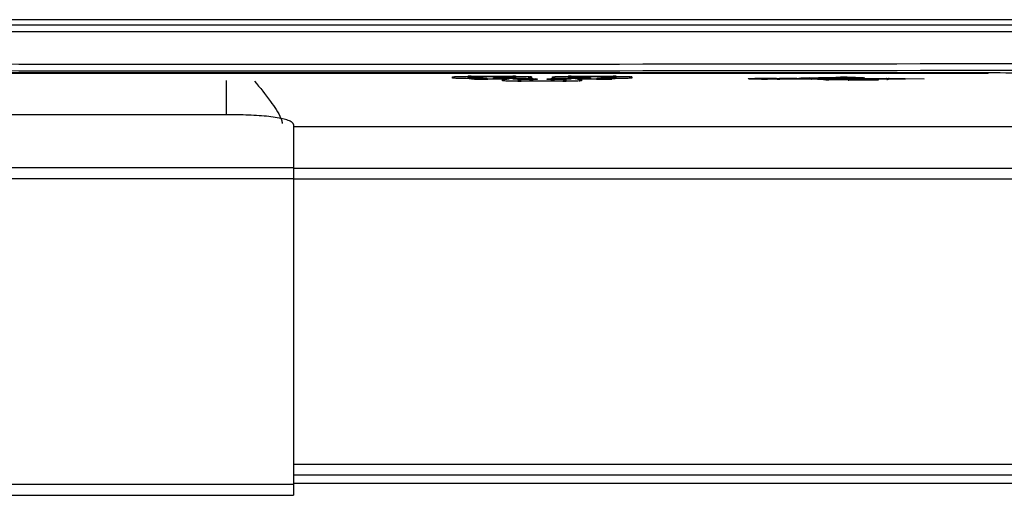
# Model space of a CAD drawing. Header units: millimetres. Extents: x 0 to 1200, y 0 to 1150.
# Tile 33 of 80: x 436 to 480, y 594 to 616. Entities that reach past the tile are written whole.
import ezdxf

# ---------------------------------------------------------------- set-up
doc = ezdxf.new("R2010")
doc.units = ezdxf.units.MM
doc.header["$LTSCALE"] = 74.962963
doc.layers.get('0').update_dxf_attribs({"linetype": 'CONTINUOUS'})
doc.layers.add('00_COMPONENTS', color=7, linetype='CONTINUOUS')

msp = doc.modelspace()

# ---------------------------------------------------------------- linework, layer by layer
at = {"color": 7, "linetype": 'CONTINUOUS'}
msp.add_line((447.994, 594.802), (508.702, 594.802), dxfattribs=at)
at = {"layer": '00_COMPONENTS', "color": 7, "linetype": 'CONTINUOUS'}
for p, q in [((482.244, 615.63), (416.044, 615.63)), ((482.343, 615.38), (415.944, 615.38)), ((479.194, 613.237), (419.094, 613.237)), ((419.144, 613.23), (479.144, 613.23)), ((455.161, 613.064), (455.185, 613.067)), ((455.185, 613.067), (455.192, 613.067)), ((455.192, 613.067), (455.2, 613.068)), ((455.2, 613.068), (455.209, 613.069)), ((455.209, 613.069), (455.218, 613.069)), ((455.218, 613.069), (455.229, 613.07)), ((455.229, 613.07), (455.252, 613.071)), ((455.252, 613.071), (455.278, 613.073)), ((455.278, 613.073), (455.308, 613.074)), ((455.308, 613.074), (455.341, 613.075)), ((455.341, 613.075), (455.376, 613.077)), ((455.376, 613.077), (455.436, 613.079)), ((455.436, 613.079), (455.502, 613.08)), ((455.502, 613.08), (455.574, 613.082)), ((455.574, 613.082), (455.652, 613.083)), ((455.652, 613.083), (455.735, 613.084)), ((455.735, 613.084), (455.831, 613.085)), ((455.79, 613.084), (455.797, 613.074)), ((455.797, 613.074), (455.802, 613.067)), ((455.802, 613.067), (455.808, 613.06)), ((455.808, 613.06), (455.814, 613.054)), ((455.814, 613.054), (455.82, 613.048)), ((455.82, 613.048), (455.827, 613.043)), ((455.827, 613.043), (455.833, 613.038)), ((455.831, 613.085), (455.956, 613.085)), ((455.833, 613.038), (455.84, 613.033)), ((455.84, 613.033), (455.847, 613.029)), ((455.847, 613.029), (455.854, 613.026)), ((455.854, 613.026), (455.862, 613.023)), ((455.862, 613.023), (455.869, 613.02)), ((455.869, 613.02), (455.876, 613.017)), ((455.876, 613.017), (455.883, 613.015)), ((455.883, 613.015), (455.89, 613.014)), ((455.89, 613.014), (455.897, 613.013)), ((455.897, 613.013), (455.902, 613.012)), ((455.902, 613.012), (455.908, 613.011)), ((455.908, 613.011), (455.913, 613.011)), ((455.913, 613.011), (455.919, 613.011)), ((455.919, 613.011), (455.925, 613.01)), ((455.925, 613.01), (455.932, 613.01)), ((455.932, 613.01), (455.948, 613.01)), ((455.948, 613.01), (456.358, 613.01)), ((455.956, 613.085), (457.896, 613.085)), ((456.358, 613.01), (456.4, 613.01)), ((456.4, 613.01), (456.459, 613.009)), ((456.459, 613.009), (456.494, 613.008)), ((456.494, 613.008), (456.51, 613.008)), ((456.51, 613.008), (456.584, 613.006)), ((456.584, 613.006), (456.59, 613.002)), ((456.584, 613.006), (456.589, 613.006)), ((456.589, 613.006), (456.599, 613.005)), ((456.59, 613.002), (456.597, 612.998)), ((456.597, 612.998), (456.604, 612.994)), ((456.599, 613.005), (456.608, 613.005)), ((456.604, 612.994), (456.612, 612.991)), ((456.608, 613.005), (456.616, 613.004)), ((456.612, 612.991), (456.619, 612.988)), ((456.616, 613.004), (456.622, 613.004)), ((456.619, 612.988), (456.626, 612.986)), ((456.622, 613.004), (456.628, 613.003)), ((456.626, 612.986), (456.633, 612.984)), ((456.628, 613.003), (456.632, 613.003)), ((456.632, 613.003), (456.634, 613.003)), ((456.633, 612.984), (456.64, 612.982)), ((456.64, 612.982), (456.647, 612.981)), ((456.647, 612.981), (456.652, 612.98)), ((456.652, 612.98), (456.658, 612.98)), ((456.658, 612.98), (456.663, 612.98)), ((456.663, 612.98), (456.669, 612.979)), ((456.669, 612.979), (456.675, 612.979)), ((456.675, 612.979), (456.682, 612.979)), ((456.682, 612.979), (456.689, 612.979)), ((456.689, 612.979), (456.698, 612.979)), ((456.698, 612.979), (456.974, 612.978)), ((456.969, 613.01), (456.974, 613.01)), ((456.974, 613.01), (457.841, 613.01)), ((457.504, 612.951), (457.51, 612.951)), ((457.831, 612.978), (458.629, 612.978)), ((457.841, 613.01), (457.85, 613.01)), ((457.85, 613.01), (457.858, 613.01)), ((457.858, 613.01), (457.865, 613.01)), ((457.865, 613.01), (457.872, 613.011)), ((457.872, 613.011), (457.878, 613.011)), ((457.878, 613.011), (457.884, 613.012)), ((457.884, 613.012), (457.89, 613.013)), ((457.89, 613.013), (457.897, 613.014)), ((457.896, 613.085), (458.015, 613.084)), ((457.897, 613.014), (457.904, 613.015)), ((457.904, 613.015), (457.911, 613.017)), ((457.911, 613.017), (457.918, 613.019)), ((457.918, 613.019), (457.925, 613.022)), ((457.925, 613.022), (457.932, 613.025)), ((457.932, 613.025), (457.939, 613.028)), ((457.939, 613.028), (457.945, 613.032)), ((457.945, 613.032), (457.952, 613.037)), ((457.952, 613.037), (457.959, 613.041)), ((457.959, 613.041), (457.966, 613.047)), ((457.966, 613.047), (457.972, 613.052)), ((457.972, 613.052), (457.978, 613.058)), ((457.978, 613.058), (457.984, 613.065)), ((457.984, 613.065), (457.989, 613.072)), ((457.989, 613.072), (457.994, 613.079)), ((457.994, 613.079), (457.998, 613.084)), ((458.015, 613.084), (458.099, 613.083)), ((458.032, 612.978), (458.033, 612.977)), ((458.033, 612.977), (458.037, 612.969)), ((458.037, 612.969), (458.042, 612.961)), ((458.042, 612.961), (458.047, 612.953)), ((458.047, 612.953), (458.052, 612.946)), ((458.052, 612.946), (458.058, 612.94)), ((458.058, 612.94), (458.064, 612.933)), ((458.064, 612.933), (458.07, 612.928)), ((458.07, 612.928), (458.077, 612.922)), ((458.077, 612.922), (458.083, 612.917)), ((458.083, 612.917), (458.09, 612.913)), ((458.09, 612.913), (458.097, 612.909)), ((458.097, 612.909), (458.104, 612.905)), ((458.099, 613.083), (458.179, 613.082)), ((458.104, 612.905), (458.112, 612.902)), ((458.112, 612.902), (458.119, 612.899)), ((458.119, 612.899), (458.126, 612.897)), ((458.126, 612.897), (458.133, 612.895)), ((458.133, 612.895), (458.14, 612.893)), ((458.14, 612.893), (458.147, 612.892)), ((458.147, 612.892), (458.152, 612.891)), ((458.152, 612.891), (458.158, 612.891)), ((458.158, 612.891), (458.163, 612.89)), ((458.163, 612.89), (458.169, 612.89)), ((458.169, 612.89), (458.175, 612.89)), ((458.175, 612.89), (458.182, 612.89)), ((458.179, 613.082), (458.253, 613.081)), ((458.182, 612.89), (458.189, 612.89)), ((458.189, 612.89), (458.198, 612.889)), ((458.198, 612.889), (460.091, 612.889)), ((458.253, 613.081), (458.322, 613.079)), ((458.322, 613.079), (458.384, 613.078)), ((458.384, 613.078), (458.422, 613.076)), ((458.422, 613.076), (458.456, 613.075)), ((458.456, 613.075), (458.488, 613.074)), ((458.488, 613.074), (458.517, 613.072)), ((458.517, 613.072), (458.543, 613.071)), ((458.543, 613.071), (458.554, 613.07)), ((458.554, 613.07), (458.565, 613.07)), ((458.565, 613.07), (458.575, 613.069)), ((458.575, 613.069), (458.585, 613.068)), ((458.585, 613.068), (458.593, 613.067)), ((458.593, 613.067), (458.601, 613.067)), ((458.601, 613.067), (458.607, 613.066)), ((458.607, 613.066), (458.613, 613.065)), ((458.613, 613.065), (458.618, 613.065)), ((458.618, 613.065), (458.622, 613.064)), ((458.622, 613.064), (458.625, 613.064)), ((458.629, 612.978), (458.67, 612.978)), ((458.67, 612.978), (458.709, 612.978)), ((458.709, 612.978), (458.76, 612.977)), ((458.76, 612.977), (458.836, 612.974)), ((458.836, 612.974), (458.839, 612.974)), ((458.839, 612.974), (458.849, 612.974)), ((458.849, 612.974), (458.858, 612.973)), ((458.858, 612.973), (458.866, 612.973)), ((458.866, 612.973), (458.872, 612.972)), ((458.872, 612.972), (458.878, 612.972)), ((458.878, 612.972), (458.882, 612.972)), ((458.882, 612.972), (458.884, 612.971)), ((459.4, 612.971), (459.4, 612.971)), ((459.4, 612.971), (459.401, 612.971)), ((459.401, 612.971), (459.403, 612.971)), ((459.403, 612.971), (459.407, 612.972)), ((459.407, 612.972), (459.411, 612.972)), ((459.411, 612.972), (459.416, 612.972)), ((459.416, 612.972), (459.421, 612.973)), ((459.421, 612.973), (459.428, 612.973)), ((459.428, 612.973), (459.435, 612.974)), ((459.435, 612.974), (459.452, 612.974)), ((459.452, 612.974), (459.47, 612.975)), ((459.47, 612.975), (459.492, 612.976)), ((459.492, 612.976), (459.516, 612.976)), ((459.516, 612.976), (459.556, 612.977)), ((459.556, 612.977), (459.585, 612.978)), ((459.585, 612.978), (459.632, 612.978)), ((459.632, 612.978), (459.683, 612.978)), ((459.661, 613.064), (459.685, 613.067)), ((459.683, 612.978), (460.456, 612.978)), ((459.685, 613.067), (459.692, 613.067)), ((459.692, 613.067), (459.7, 613.068)), ((459.7, 613.068), (459.709, 613.069)), ((459.709, 613.069), (459.718, 613.069)), ((459.718, 613.069), (459.729, 613.07)), ((459.729, 613.07), (459.752, 613.071)), ((459.752, 613.071), (459.778, 613.073)), ((459.778, 613.073), (459.808, 613.074)), ((459.808, 613.074), (459.841, 613.075)), ((459.841, 613.075), (459.876, 613.077)), ((459.876, 613.077), (459.936, 613.079)), ((459.936, 613.079), (460.002, 613.08)), ((460.002, 613.08), (460.074, 613.082)), ((460.074, 613.082), (460.152, 613.083)), ((460.091, 612.889), (460.1, 612.89)), ((460.1, 612.89), (460.108, 612.89)), ((460.108, 612.89), (460.115, 612.89)), ((460.115, 612.89), (460.122, 612.89)), ((460.122, 612.89), (460.128, 612.891)), ((460.128, 612.891), (460.134, 612.891)), ((460.134, 612.891), (460.14, 612.892)), ((460.14, 612.892), (460.147, 612.893)), ((460.147, 612.893), (460.154, 612.895)), ((460.152, 613.083), (460.235, 613.084)), ((460.154, 612.895), (460.161, 612.897)), ((460.161, 612.897), (460.168, 612.899)), ((460.168, 612.899), (460.175, 612.901)), ((460.175, 612.901), (460.182, 612.904)), ((460.182, 612.904), (460.189, 612.908)), ((460.189, 612.908), (460.195, 612.912)), ((460.195, 612.912), (460.202, 612.916)), ((460.202, 612.916), (460.209, 612.921)), ((460.209, 612.921), (460.216, 612.926)), ((460.216, 612.926), (460.222, 612.932)), ((460.222, 612.932), (460.228, 612.938)), ((460.228, 612.938), (460.234, 612.944)), ((460.234, 612.944), (460.239, 612.951)), ((460.235, 613.084), (460.331, 613.085)), ((460.239, 612.951), (460.244, 612.959)), ((460.244, 612.959), (460.249, 612.966)), ((460.249, 612.966), (460.253, 612.974)), ((460.253, 612.974), (460.255, 612.978)), ((460.29, 613.084), (460.297, 613.074)), ((460.297, 613.074), (460.302, 613.067)), ((460.302, 613.067), (460.308, 613.06)), ((460.308, 613.06), (460.314, 613.054)), ((460.314, 613.054), (460.32, 613.048)), ((460.32, 613.048), (460.327, 613.043)), ((460.327, 613.043), (460.333, 613.038)), ((460.331, 613.085), (460.456, 613.085)), ((460.333, 613.038), (460.34, 613.033)), ((460.34, 613.033), (460.347, 613.029)), ((460.347, 613.029), (460.354, 613.026)), ((460.354, 613.026), (460.362, 613.023)), ((460.362, 613.023), (460.369, 613.02)), ((460.369, 613.02), (460.376, 613.017)), ((460.376, 613.017), (460.383, 613.015)), ((460.383, 613.015), (460.39, 613.014)), ((460.39, 613.014), (460.397, 613.013)), ((460.397, 613.013), (460.402, 613.012)), ((460.402, 613.012), (460.408, 613.011)), ((460.408, 613.011), (460.413, 613.011)), ((460.413, 613.011), (460.419, 613.011)), ((460.419, 613.011), (460.425, 613.01)), ((460.425, 613.01), (460.432, 613.01)), ((460.432, 613.01), (460.439, 613.01)), ((460.439, 613.01), (460.448, 613.01)), ((460.448, 613.01), (461.314, 613.01)), ((460.456, 613.085), (462.396, 613.085)), ((461.319, 613.01), (461.314, 613.01)), ((461.314, 612.978), (461.591, 612.979)), ((461.591, 612.979), (461.6, 612.979)), ((461.6, 612.979), (461.608, 612.979)), ((461.608, 612.979), (461.615, 612.979)), ((461.615, 612.979), (461.622, 612.979)), ((461.622, 612.979), (461.628, 612.98)), ((461.628, 612.98), (461.634, 612.98)), ((461.634, 612.98), (461.64, 612.981)), ((461.64, 612.981), (461.647, 612.982)), ((461.647, 612.982), (461.654, 612.984)), ((461.65, 613.002), (461.651, 613.003)), ((461.65, 613.002), (461.65, 613.002)), ((461.651, 613.003), (461.653, 613.003)), ((461.653, 613.003), (461.657, 613.003)), ((461.654, 612.984), (461.661, 612.986)), ((461.657, 613.003), (461.661, 613.003)), ((461.661, 613.003), (461.666, 613.004)), ((461.661, 612.986), (461.668, 612.988)), ((461.666, 613.004), (461.671, 613.004)), ((461.668, 612.988), (461.675, 612.99)), ((461.671, 613.004), (461.678, 613.005)), ((461.675, 612.99), (461.682, 612.993)), ((461.678, 613.005), (461.685, 613.005)), ((461.682, 612.993), (461.689, 612.997)), ((461.685, 613.005), (461.703, 613.006)), ((461.689, 612.997), (461.695, 613.001)), ((461.695, 613.001), (461.702, 613.005)), ((461.702, 613.005), (461.703, 613.006)), ((461.703, 613.006), (461.72, 613.006)), ((461.72, 613.006), (461.742, 613.007)), ((461.742, 613.007), (461.766, 613.008)), ((461.766, 613.008), (461.806, 613.009)), ((461.806, 613.009), (461.835, 613.009)), ((461.835, 613.009), (461.882, 613.01)), ((461.882, 613.01), (461.933, 613.01)), ((461.933, 613.01), (462.341, 613.01)), ((462.341, 613.01), (462.35, 613.01)), ((462.35, 613.01), (462.358, 613.01)), ((462.358, 613.01), (462.365, 613.01)), ((462.365, 613.01), (462.372, 613.011)), ((462.372, 613.011), (462.378, 613.011)), ((462.378, 613.011), (462.384, 613.012)), ((462.384, 613.012), (462.39, 613.013)), ((462.39, 613.013), (462.397, 613.014)), ((462.396, 613.085), (462.515, 613.084)), ((462.397, 613.014), (462.404, 613.015)), ((462.404, 613.015), (462.411, 613.017)), ((462.411, 613.017), (462.418, 613.019)), ((462.418, 613.019), (462.425, 613.022)), ((462.425, 613.022), (462.432, 613.025)), ((462.432, 613.025), (462.439, 613.028)), ((462.439, 613.028), (462.445, 613.032)), ((462.445, 613.032), (462.452, 613.037)), ((462.452, 613.037), (462.459, 613.041)), ((462.459, 613.041), (462.466, 613.047)), ((462.466, 613.047), (462.472, 613.052)), ((462.472, 613.052), (462.478, 613.058)), ((462.478, 613.058), (462.484, 613.065)), ((462.484, 613.065), (462.489, 613.072)), ((462.489, 613.072), (462.494, 613.079)), ((462.494, 613.079), (462.498, 613.084)), ((462.515, 613.084), (462.599, 613.083)), ((462.599, 613.083), (462.679, 613.082)), ((462.679, 613.082), (462.753, 613.081)), ((462.753, 613.081), (462.822, 613.079)), ((462.822, 613.079), (462.884, 613.078)), ((462.884, 613.078), (462.922, 613.076)), ((462.922, 613.076), (462.956, 613.075)), ((462.956, 613.075), (462.988, 613.074)), ((462.988, 613.074), (463.017, 613.072)), ((463.017, 613.072), (463.043, 613.071)), ((463.043, 613.071), (463.054, 613.07)), ((463.054, 613.07), (463.065, 613.07)), ((463.065, 613.07), (463.075, 613.069)), ((463.075, 613.069), (463.085, 613.068)), ((463.085, 613.068), (463.093, 613.067)), ((463.093, 613.067), (463.101, 613.067)), ((463.101, 613.067), (463.107, 613.066)), ((463.107, 613.066), (463.113, 613.065)), ((463.113, 613.065), (463.118, 613.065)), ((463.118, 613.065), (463.122, 613.064)), ((463.122, 613.064), (463.125, 613.064)), ((468.435, 612.982), (468.436, 612.983)), ((468.436, 612.983), (468.438, 612.983)), ((468.438, 612.983), (468.441, 612.983)), ((468.441, 612.983), (468.446, 612.984)), ((468.446, 612.984), (468.451, 612.984)), ((468.451, 612.984), (468.457, 612.985)), ((468.457, 612.985), (468.463, 612.986)), ((468.463, 612.986), (468.471, 612.986)), ((468.471, 612.986), (468.479, 612.987)), ((468.479, 612.987), (468.488, 612.987)), ((468.488, 612.987), (468.498, 612.988)), ((468.498, 612.988), (468.52, 612.989)), ((468.52, 612.989), (468.545, 612.991)), ((468.545, 612.991), (468.573, 612.992)), ((468.573, 612.992), (468.604, 612.993)), ((468.604, 612.993), (468.638, 612.994)), ((468.638, 612.994), (468.695, 612.996)), ((468.695, 612.996), (468.757, 612.997)), ((468.757, 612.997), (468.826, 612.999)), ((468.826, 612.999), (468.9, 613)), ((468.9, 613), (468.978, 613.001)), ((468.978, 613.001), (469.06, 613.001)), ((469.06, 613.001), (469.146, 613.001)), ((469.146, 613.001), (469.233, 613.001)), ((469.233, 613.001), (469.32, 613)), ((469.32, 613), (469.407, 612.999)), ((469.407, 612.999), (469.492, 612.998)), ((469.492, 612.998), (469.573, 612.996)), ((469.573, 612.996), (469.625, 612.995)), ((469.625, 612.995), (469.673, 612.993)), ((469.673, 612.993), (469.718, 612.992)), ((469.718, 612.992), (469.739, 612.991)), ((469.739, 612.991), (469.759, 612.99)), ((469.759, 612.99), (469.777, 612.989)), ((469.777, 612.989), (469.794, 612.988)), ((469.794, 612.988), (469.8, 612.987)), ((470.575, 612.987), (469.8, 612.987)), ((470.575, 612.987), (470.582, 612.987)), ((470.582, 612.987), (470.604, 612.989)), ((470.604, 612.989), (470.631, 612.991)), ((470.631, 612.991), (470.656, 612.993)), ((470.656, 612.993), (470.737, 613)), ((470.737, 613), (470.78, 613.004)), ((470.78, 613.004), (470.828, 613.007)), ((470.828, 613.007), (470.883, 613.01)), ((470.883, 613.01), (470.949, 613.013)), ((470.949, 613.013), (471.025, 613.016)), ((471.025, 613.016), (471.112, 613.019)), ((471.112, 613.019), (471.211, 613.021)), ((471.211, 613.021), (471.317, 613.023)), ((471.292, 612.987), (471.284, 612.987)), ((471.284, 612.987), (474.609, 612.987)), ((471.317, 613.023), (471.43, 613.024)), ((471.43, 613.024), (471.548, 613.025)), ((471.548, 613.025), (471.672, 613.026)), ((471.672, 613.026), (471.799, 613.027)), ((471.799, 613.027), (471.932, 613.027)), ((471.932, 613.027), (472.148, 613.027)), ((471.998, 612.964), (472.008, 612.963)), ((472.008, 612.963), (472.058, 612.96)), ((472.058, 612.96), (472.114, 612.958)), ((472.114, 612.958), (472.176, 612.955)), ((472.145, 613.027), (472.149, 613.027)), ((472.149, 613.027), (472.154, 613.028)), ((472.154, 613.028), (472.208, 613.031)), ((472.176, 612.955), (472.245, 612.953)), ((472.208, 613.031), (472.304, 613.035)), ((472.245, 612.953), (472.322, 612.951)), ((472.304, 613.035), (472.337, 613.036)), ((472.322, 612.951), (472.405, 612.949)), ((472.337, 613.036), (472.372, 613.037)), ((472.372, 613.037), (472.409, 613.038)), ((472.405, 612.949), (472.494, 612.948)), ((472.409, 613.038), (472.469, 613.04)), ((472.469, 613.04), (472.58, 613.041)), ((472.494, 612.948), (472.588, 612.947)), ((472.58, 613.041), (472.675, 613.042)), ((472.588, 612.947), (472.686, 612.946)), ((472.675, 613.042), (472.75, 613.043)), ((472.686, 612.946), (472.789, 612.946)), ((472.75, 613.043), (472.842, 613.043)), ((472.789, 612.946), (472.889, 612.945)), ((472.842, 613.043), (472.949, 613.043)), ((472.884, 612.958), (474.233, 612.958)), ((472.884, 612.946), (472.889, 612.945)), ((472.949, 613.043), (473.034, 613.042)), ((473.034, 613.042), (473.115, 613.041)), ((473.115, 613.041), (473.191, 613.04)), ((473.191, 613.04), (473.262, 613.039)), ((473.262, 613.039), (473.327, 613.037)), ((473.327, 613.037), (473.385, 613.035)), ((473.385, 613.035), (473.436, 613.033)), ((473.436, 613.033), (473.465, 613.032)), ((473.465, 613.032), (473.491, 613.03)), ((473.491, 613.03), (473.503, 613.029)), ((473.503, 613.029), (473.513, 613.029)), ((473.513, 613.029), (473.523, 613.028)), ((473.523, 613.028), (473.532, 613.027)), ((473.532, 613.027), (473.54, 613.027)), ((473.54, 613.027), (473.547, 613.026)), ((473.547, 613.026), (473.553, 613.025)), ((473.553, 613.025), (473.559, 613.025)), ((473.559, 613.025), (473.563, 613.024)), ((473.563, 613.024), (473.565, 613.024)), ((474.605, 613.009), (476.294, 612.975)), ((445.494, 611.35), (432.794, 611.35)), ((447.994, 610.916), (447.994, 594.26)), ((430.294, 594.26), (447.994, 594.26))]:
    msp.add_line(p, q, dxfattribs=at)
at = {"layer": '00_COMPONENTS', "color": 9, "linetype": 'CONTINUOUS'}
for p, q in [((482.327, 615.08), (415.96, 615.08)), ((444.984, 611.35), (444.984, 612.893)), ((455.119, 613.011), (455.119, 613.056)), ((455.869, 612.98), (455.869, 612.982)), ((455.919, 613.056), (455.919, 613.011)), ((455.956, 613.057), (455.956, 613.085)), ((457.831, 613.057), (455.956, 613.057)), ((456.669, 612.998), (456.669, 612.98)), ((456.706, 612.951), (456.706, 612.978)), ((457.492, 612.951), (456.706, 612.951)), ((456.969, 612.982), (456.969, 613.01)), ((456.969, 613.01), (456.974, 613.01)), ((457.831, 612.982), (456.969, 612.982)), ((457.369, 612.891), (457.369, 612.935)), ((457.369, 612.89), (457.369, 612.891)), ((457.831, 613.057), (457.831, 613.085)), ((457.831, 612.982), (457.831, 613.01)), ((457.869, 613.011), (457.869, 613.056)), ((457.957, 613.085), (457.978, 613.085)), ((458.169, 612.935), (458.169, 612.891)), ((458.206, 612.937), (458.206, 612.978)), ((458.581, 612.937), (458.206, 612.937)), ((458.206, 612.862), (458.206, 612.889)), ((460.081, 612.862), (458.206, 612.862)), ((458.581, 612.937), (458.581, 612.978)), ((458.669, 613.056), (458.669, 613.011)), ((458.919, 612.967), (458.919, 612.948)), ((459.369, 612.948), (459.369, 612.967)), ((459.619, 613.011), (459.619, 613.056)), ((459.619, 613.01), (459.619, 613.011)), ((459.706, 612.937), (459.706, 612.978)), ((460.081, 612.937), (459.706, 612.937)), ((460.081, 612.937), (460.081, 612.978)), ((460.081, 612.862), (460.081, 612.889)), ((460.119, 612.891), (460.119, 612.935)), ((460.419, 613.056), (460.419, 613.011)), ((460.456, 613.057), (460.456, 613.085)), ((462.331, 613.057), (460.456, 613.057)), ((460.456, 612.982), (460.456, 613.01)), ((461.319, 612.982), (460.456, 612.982)), ((461.581, 612.951), (460.796, 612.951)), ((460.919, 612.935), (460.919, 612.891)), ((461.319, 613.01), (461.319, 612.982)), ((461.581, 612.951), (461.581, 612.978)), ((461.619, 612.98), (461.619, 612.998)), ((462.331, 613.057), (462.331, 613.085)), ((462.369, 613.011), (462.369, 613.056)), ((462.419, 612.982), (462.419, 612.98)), ((462.457, 613.085), (462.478, 613.085)), ((463.169, 613.056), (463.169, 613.011)), ((471.24, 612.963), (469.817, 612.964)), ((470.684, 612.996), (470.752, 613.002)), ((470.684, 612.996), (470.697, 612.996)), ((471.296, 612.988), (471.292, 612.987)), ((472.156, 613.004), (471.997, 613.004)), ((472.115, 612.929), (472.013, 612.93)), ((474.613, 612.963), (472.016, 612.963)), ((472.884, 612.922), (472.733, 612.923)), ((472.884, 612.946), (472.884, 612.958)), ((472.884, 612.911), (472.884, 612.922)), ((474.233, 612.911), (472.884, 612.911)), ((474.233, 612.958), (474.233, 612.911)), ((474.609, 612.987), (474.605, 613.009)), ((474.618, 612.941), (474.613, 612.963)), ((476.294, 612.975), (474.618, 612.941)), ((501.609, 610.823), (447.994, 610.823)), ((430.294, 608.989), (447.994, 608.989)), ((447.994, 608.953), (502.537, 608.953)), ((430.294, 608.497), (447.994, 608.497)), ((502.537, 608.46), (447.994, 608.46)), ((447.994, 595.667), (504.144, 595.667)), ((430.294, 594.76), (447.994, 594.76)), ((504.144, 595.168), (447.994, 595.168))]:
    msp.add_line(p, q, dxfattribs=at)
for centre, radius, start, end in [((449.144, 17787.287), 17173.954, 269.8892389, 270.1107611), ((449.144, 17770.537), 17156.904, 269.8891834, 270.1108166), ((455.918, 613.16), 0.149, 210.8046, 220.023), ((455.919, 613.161), 0.15, 220.0251, 230.0098), ((455.956, 589.331), 23.755, 89.9999, 90.3018), ((455.919, 613.16), 0.148, 259.8317, 269.9374), ((456.497, 624.115), 11.162, 268.0329, 268.6083), ((456.658, 631.372), 18.421, 268.6565, 269.4768), ((456.334, 604.277), 8.733, 88.9084, 90.0172), ((456.698, 635.264), 22.313, 269.4639, 269.6453), ((456.705, 636.242), 23.292, 269.6447, 270.0042), ((456.669, 613.128), 0.148, 259.8317, 269.9374), ((457.657, 610.047), 2.908, 93.2466, 93.75), ((457.831, 589.101), 23.984, 89.6991, 89.9981), ((457.832, 636.573), 23.591, 269.9986, 270.3511), ((457.869, 613.16), 0.148, 270.0626, 280.1683), ((457.869, 613.161), 0.15, 309.9902, 319.9749), ((457.87, 613.16), 0.149, 319.977, 329.1945), ((458.205, 636.153), 23.292, 269.6447, 270.0042), ((458.169, 613.039), 0.148, 259.8317, 269.9374), ((458.219, 619.038), 6.051, 271.9339, 272.8259), ((458.584, 604.246), 8.733, 88.9084, 90.0172), ((458.585, 621.668), 8.731, 269.9751, 270.8751), ((458.613, 619.775), 6.838, 270.8861, 271.1506), ((459.674, 619.722), 6.785, 268.8449, 269.1128), ((459.699, 604.76), 8.219, 89.9481, 91.1242), ((459.7, 621.545), 8.609, 269.1278, 269.8022), ((459.709, 623.073), 10.137, 269.7843, 269.9874), ((460.082, 636.453), 23.591, 269.9986, 270.3511), ((460.119, 613.039), 0.148, 270.0626, 280.1683), ((460.119, 613.041), 0.15, 309.9902, 319.9749), ((460.12, 613.04), 0.149, 320.0188, 335.4727), ((460.418, 613.16), 0.149, 210.8046, 220.023), ((460.419, 613.161), 0.15, 220.0251, 230.0098), ((460.455, 636.274), 23.292, 269.6447, 270.0042), ((460.456, 589.331), 23.755, 89.9999, 90.3018), ((460.419, 613.16), 0.148, 259.8317, 269.9374), ((460.665, 615.237), 2.365, 273.4223, 274.2416), ((461.582, 636.542), 23.591, 269.9986, 270.3511), ((461.619, 613.128), 0.148, 270.0626, 280.1683), ((461.59, 635.258), 22.307, 270.3509, 270.5317), ((461.949, 604.791), 8.219, 89.9481, 91.1242), ((461.654, 629.919), 16.968, 270.484, 271.3757), ((461.813, 623.351), 10.398, 271.3655, 271.9834), ((461.969, 619.006), 6.051, 271.9339, 272.8259), ((462.331, 589.101), 23.984, 89.6991, 89.9981), ((462.369, 613.16), 0.148, 270.0626, 280.1683), ((462.369, 613.161), 0.15, 309.9902, 319.9749), ((462.37, 613.16), 0.149, 319.977, 329.1945), ((469.474, 618.797), 5.844, 272.1155, 272.5818), ((469.557, 616.981), 4.026, 272.5733, 273.1755), ((469.644, 615.428), 2.47, 273.1569, 274.01), ((471.075, 609.041), 3.974, 93.2812, 94.6578), ((471.302, 613.127), 0.14, 229.503, 237.9476), ((471.19, 610.929), 2.035, 88.3993, 88.5948), ((472.294, 629.111), 16.183, 268.1325, 268.5232), ((472.432, 634.512), 21.585, 268.5253, 268.8868), ((472.401, 618.933), 5.982, 266.3079, 266.7329), ((472.362, 618.296), 5.344, 266.7581, 267.7883), ((472.457, 620.586), 7.636, 267.7364, 268.1097), ((472.661, 602.392), 10.649, 91.2298, 91.7953), ((472.822, 594.708), 18.335, 89.9359, 91.2148)]:
    msp.add_arc(centre, radius, start, end, dxfattribs=at)
at = {"layer": '00_COMPONENTS', "color": 7, "linetype": 'CONTINUOUS'}
for centre, radius, start, end in [((455.919, 613.204), 0.148, 259.8317, 269.9374), ((457.482, 613.453), 0.503, 271.1281, 273.1268), ((457.478, 613.519), 0.569, 273.1839, 277.8739), ((457.869, 613.204), 0.148, 270.0626, 280.1683), ((458.169, 613.084), 0.148, 259.8317, 269.9374), ((460.119, 613.084), 0.148, 270.0626, 280.1683), ((460.419, 613.204), 0.148, 259.8317, 269.9374), ((460.81, 613.52), 0.569, 262.1276, 266.8049), ((460.805, 613.453), 0.502, 266.8625, 268.8708), ((462.369, 613.204), 0.148, 270.0626, 280.1683), ((471.284, 613.306), 0.319, 260.6433, 270.0267), ((472.009, 613.302), 0.337, 249.1235, 254.1516), ((472.017, 613.331), 0.367, 254.1489, 259.3967), ((472.023, 613.363), 0.399, 259.4136, 266.4325), ((472.024, 613.383), 0.419, 266.392, 268.8125), ((472.879, 613.075), 0.153, 271.9573, 287.1912), ((472.878, 613.077), 0.155, 287.2056, 297.6031), ((472.877, 613.067), 0.157, 297.0844, 302.3988), ((472.877, 613.08), 0.158, 297.6252, 309.4558), ((472.876, 613.069), 0.159, 302.4236, 315.603), ((474.605, 613.101), 0.161, 295.9658, 306.1786)]:
    msp.add_arc(centre, radius, start, end, dxfattribs=at)
for centre, major_axis, start_param, end_param in [((479.144, 613.146), (2.4, 0), 1.549958, 1.570796), ((479.194, 613.146), (2.6, 0), 6.283185, 7.853982)]:
    msp.add_ellipse(centre, major_axis=major_axis, ratio=0.034921, start_param=start_param, end_param=end_param, dxfattribs=at)
for points, knots in [([(446.242, 612.87), (446.489, 612.574), (446.912, 612.037), (447.307, 611.467), (447.423, 611.191)], [0, 0, 0, 0, 0.563703, 1, 1, 1, 1]), ([(469.817, 612.964), (469.812, 612.964), (469.793, 612.967), (469.776, 612.979), (469.765, 612.989)], [0, 0, 0, 0, 0.226689, 1, 1, 1, 1]), ([(471.24, 612.963), (471.242, 612.964), (471.252, 612.968), (471.257, 612.979), (471.26, 612.988)], [0, 0, 0, 0, 0.193365, 1, 1, 1, 1]), ([(472.156, 613.004), (472.16, 613.005), (472.179, 613.008), (472.196, 613.02), (472.207, 613.031)], [0, 0, 0, 0, 0.224875, 1, 1, 1, 1]), ([(474.233, 612.911), (474.224, 612.911), (474.185, 612.916), (474.148, 612.937), (474.127, 612.958)], [0, 0, 0, 0, 0.239281, 1, 1, 1, 1]), ([(447.994, 610.916), (447.994, 610.948), (447.954, 611), (447.882, 611.046), (447.758, 611.105), (447.549, 611.167), (447.241, 611.23), (446.866, 611.282), (446.277, 611.335), (445.813, 611.35), (445.494, 611.35)], [0, 0, 0, 0, 0.037499, 0.06544, 0.100818, 0.194371, 0.316763, 0.464142, 0.631319, 1, 1, 1, 1]), ([(447.423, 611.191), (447.431, 611.17), (447.46, 611.098), (447.481, 611.021), (447.484, 610.966)], [0, 0, 0, 0, 0.291012, 1, 1, 1, 1])]:
    msp.add_open_spline(points, degree=3, knots=knots, dxfattribs=at)
at = {"layer": '00_COMPONENTS', "color": 9, "linetype": 'CONTINUOUS'}
for points, knots in [([(455.119, 613.056), (455.119, 613.06), (455.145, 613.061), (455.174, 613.068), (455.24, 613.071), (455.287, 613.073), (455.315, 613.075)], [0, 0, 0, 0, 0.069331, 0.262318, 0.575525, 1, 1, 1, 1]), ([(455.869, 612.982), (455.771, 612.983), (455.63, 612.984), (455.452, 612.988), (455.341, 612.991), (455.25, 612.995), (455.184, 613), (455.142, 613.004), (455.125, 613.008), (455.119, 613.01), (455.119, 613.011)], [0, 0, 0, 0, 0.389389, 0.561807, 0.711571, 0.833627, 0.923973, 0.979717, 0.994127, 1, 1, 1, 1]), ([(455.315, 613.075), (455.35, 613.076), (455.515, 613.082), (455.68, 613.084), (455.811, 613.085)], [0, 0, 0, 0, 0.20821, 1, 1, 1, 1]), ([(455.872, 612.977), (455.871, 612.978), (455.87, 612.978), (455.869, 612.979), (455.869, 612.98)], [0, 0, 0, 0, 0.644071, 1, 1, 1, 1]), ([(456.114, 612.959), (456.058, 612.961), (455.986, 612.963), (455.906, 612.971), (455.88, 612.974), (455.872, 612.977)], [0, 0, 0, 0, 0.686964, 0.893462, 1, 1, 1, 1]), ([(455.956, 613.057), (455.948, 613.057), (455.934, 613.058), (455.925, 613.056), (455.919, 613.057), (455.919, 613.056)], [0, 0, 0, 0, 0.703518, 0.920935, 1, 1, 1, 1]), ([(455.919, 613.011), (455.919, 613.01), (455.925, 613.011), (455.934, 613.009), (455.947, 613.01), (455.956, 613.01)], [0, 0, 0, 0, 0.076196, 0.290586, 1, 1, 1, 1]), ([(456.5, 613.008), (456.524, 613.008), (456.565, 613.007), (456.613, 613.005), (456.641, 613.003), (456.656, 613.002), (456.663, 613), (456.669, 612.999), (456.669, 612.998)], [0, 0, 0, 0, 0.4126, 0.7294, 0.844861, 0.929029, 0.980632, 1, 1, 1, 1]), ([(456.669, 612.98), (456.669, 612.979), (456.675, 612.98), (456.684, 612.978), (456.697, 612.979), (456.706, 612.979)], [0, 0, 0, 0, 0.076196, 0.290586, 1, 1, 1, 1]), ([(457.372, 612.888), (457.372, 612.888), (457.371, 612.889), (457.37, 612.89), (457.369, 612.89)], [0, 0, 0, 0, 0.585026, 1, 1, 1, 1]), ([(458.06, 612.862), (457.974, 612.863), (457.817, 612.864), (457.611, 612.87), (457.474, 612.875), (457.402, 612.883), (457.379, 612.885), (457.372, 612.888)], [0, 0, 0, 0, 0.373196, 0.684323, 0.900673, 0.965852, 1, 1, 1, 1]), ([(457.869, 613.056), (457.869, 613.057), (457.863, 613.056), (457.853, 613.058), (457.84, 613.057), (457.831, 613.057)], [0, 0, 0, 0, 0.076196, 0.290586, 1, 1, 1, 1]), ([(457.831, 613.01), (457.84, 613.01), (457.853, 613.009), (457.863, 613.011), (457.869, 613.01), (457.869, 613.011)], [0, 0, 0, 0, 0.703518, 0.920935, 1, 1, 1, 1]), ([(458.423, 612.991), (458.391, 612.989), (458.242, 612.985), (458.093, 612.983), (457.976, 612.983)], [0, 0, 0, 0, 0.217185, 1, 1, 1, 1]), ([(457.978, 613.085), (458.025, 613.084), (458.19, 613.083), (458.355, 613.08), (458.473, 613.075)], [0, 0, 0, 0, 0.284386, 1, 1, 1, 1]), ([(458.206, 612.937), (458.198, 612.937), (458.184, 612.938), (458.175, 612.935), (458.169, 612.936), (458.169, 612.935)], [0, 0, 0, 0, 0.703518, 0.920935, 1, 1, 1, 1]), ([(458.169, 612.891), (458.169, 612.89), (458.175, 612.891), (458.184, 612.888), (458.197, 612.89), (458.206, 612.89)], [0, 0, 0, 0, 0.076196, 0.290586, 1, 1, 1, 1]), ([(458.473, 613.075), (458.501, 613.073), (458.548, 613.071), (458.614, 613.068), (458.643, 613.061), (458.669, 613.06), (458.669, 613.056)], [0, 0, 0, 0, 0.4245, 0.737706, 0.93063, 1, 1, 1, 1]), ([(458.59, 612.999), (458.585, 612.999), (458.56, 612.997), (458.536, 612.995), (458.517, 612.995)], [0, 0, 0, 0, 0.221569, 1, 1, 1, 1]), ([(458.669, 613.011), (458.669, 613.009), (458.659, 613.007), (458.647, 613.004), (458.621, 613.001), (458.602, 613), (458.59, 612.999)], [0, 0, 0, 0, 0.073725, 0.263638, 0.573367, 1, 1, 1, 1]), ([(458.75, 612.977), (458.774, 612.977), (458.815, 612.975), (458.863, 612.974), (458.891, 612.971), (458.906, 612.97), (458.913, 612.969), (458.919, 612.968), (458.919, 612.967)], [0, 0, 0, 0, 0.4126, 0.7294, 0.844861, 0.929029, 0.980632, 1, 1, 1, 1]), ([(458.919, 612.948), (458.919, 612.947), (458.913, 612.947), (458.906, 612.945), (458.891, 612.944), (458.863, 612.942), (458.814, 612.94), (458.773, 612.939), (458.75, 612.938)], [0, 0, 0, 0, 0.019361, 0.070893, 0.155037, 0.270545, 0.587428, 1, 1, 1, 1]), ([(459.369, 612.967), (459.369, 612.968), (459.374, 612.969), (459.382, 612.97), (459.397, 612.971), (459.425, 612.974), (459.473, 612.975), (459.514, 612.977), (459.538, 612.977)], [0, 0, 0, 0, 0.019382, 0.070908, 0.155049, 0.270554, 0.587434, 1, 1, 1, 1]), ([(459.537, 612.938), (459.514, 612.939), (459.473, 612.94), (459.425, 612.942), (459.397, 612.944), (459.382, 612.945), (459.374, 612.947), (459.369, 612.947), (459.369, 612.948)], [0, 0, 0, 0, 0.412599, 0.729398, 0.844859, 0.929028, 0.980632, 1, 1, 1, 1]), ([(459.619, 613.056), (459.619, 613.06), (459.645, 613.061), (459.674, 613.068), (459.74, 613.071), (459.787, 613.073), (459.815, 613.075)], [0, 0, 0, 0, 0.069331, 0.262318, 0.575525, 1, 1, 1, 1]), ([(459.622, 613.009), (459.621, 613.009), (459.62, 613.009), (459.62, 613.01), (459.619, 613.01)], [0, 0, 0, 0, 0.59086, 1, 1, 1, 1]), ([(459.864, 612.991), (459.808, 612.993), (459.736, 612.995), (459.656, 613.003), (459.63, 613.006), (459.622, 613.009)], [0, 0, 0, 0, 0.686964, 0.893462, 1, 1, 1, 1]), ([(459.815, 613.075), (459.85, 613.076), (460.015, 613.082), (460.18, 613.084), (460.311, 613.085)], [0, 0, 0, 0, 0.20821, 1, 1, 1, 1]), ([(460.31, 612.983), (460.269, 612.983), (460.12, 612.984), (459.971, 612.987), (459.864, 612.991)], [0, 0, 0, 0, 0.277234, 1, 1, 1, 1]), ([(460.119, 612.935), (460.119, 612.936), (460.113, 612.935), (460.103, 612.938), (460.09, 612.937), (460.081, 612.937)], [0, 0, 0, 0, 0.076196, 0.290586, 1, 1, 1, 1]), ([(460.081, 612.89), (460.09, 612.89), (460.103, 612.888), (460.113, 612.891), (460.119, 612.89), (460.119, 612.891)], [0, 0, 0, 0, 0.703518, 0.920935, 1, 1, 1, 1]), ([(460.806, 612.876), (460.77, 612.874), (460.577, 612.866), (460.384, 612.863), (460.226, 612.862)], [0, 0, 0, 0, 0.186119, 1, 1, 1, 1]), ([(460.456, 613.057), (460.448, 613.057), (460.434, 613.058), (460.425, 613.056), (460.419, 613.057), (460.419, 613.056)], [0, 0, 0, 0, 0.703518, 0.920935, 1, 1, 1, 1]), ([(460.419, 613.011), (460.419, 613.01), (460.425, 613.011), (460.434, 613.009), (460.447, 613.01), (460.456, 613.01)], [0, 0, 0, 0, 0.076196, 0.290586, 1, 1, 1, 1]), ([(460.919, 612.891), (460.919, 612.889), (460.909, 612.887), (460.897, 612.884), (460.871, 612.881), (460.852, 612.879), (460.84, 612.878)], [0, 0, 0, 0, 0.073725, 0.263638, 0.573367, 1, 1, 1, 1]), ([(460.917, 612.937), (460.918, 612.937), (460.918, 612.936), (460.919, 612.936), (460.919, 612.935)], [0, 0, 0, 0, 0.602527, 1, 1, 1, 1]), ([(461.581, 612.979), (461.59, 612.979), (461.603, 612.978), (461.613, 612.98), (461.619, 612.979), (461.619, 612.98)], [0, 0, 0, 0, 0.703518, 0.920935, 1, 1, 1, 1]), ([(461.619, 612.998), (461.619, 612.999), (461.624, 613), (461.632, 613.002), (461.647, 613.003), (461.675, 613.005), (461.723, 613.007), (461.764, 613.008), (461.788, 613.008)], [0, 0, 0, 0, 0.019382, 0.070908, 0.155049, 0.270554, 0.587434, 1, 1, 1, 1]), ([(462.419, 612.98), (462.419, 612.976), (462.399, 612.975), (462.376, 612.97), (462.325, 612.967), (462.289, 612.964), (462.267, 612.963)], [0, 0, 0, 0, 0.069978, 0.261709, 0.573983, 1, 1, 1, 1]), ([(462.369, 613.056), (462.369, 613.057), (462.363, 613.056), (462.353, 613.058), (462.34, 613.057), (462.331, 613.057)], [0, 0, 0, 0, 0.076196, 0.290586, 1, 1, 1, 1]), ([(462.331, 613.01), (462.34, 613.01), (462.353, 613.009), (462.363, 613.011), (462.369, 613.01), (462.369, 613.011)], [0, 0, 0, 0, 0.703518, 0.920935, 1, 1, 1, 1]), ([(463.07, 612.998), (463.031, 612.995), (462.814, 612.985), (462.597, 612.983), (462.419, 612.982)], [0, 0, 0, 0, 0.179855, 1, 1, 1, 1]), ([(462.478, 613.085), (462.525, 613.084), (462.69, 613.083), (462.855, 613.08), (462.973, 613.075)], [0, 0, 0, 0, 0.284386, 1, 1, 1, 1]), ([(462.973, 613.075), (463.001, 613.073), (463.048, 613.071), (463.114, 613.068), (463.143, 613.061), (463.169, 613.06), (463.169, 613.056)], [0, 0, 0, 0, 0.4245, 0.737706, 0.93063, 1, 1, 1, 1]), ([(463.169, 613.011), (463.169, 613.009), (463.157, 613.007), (463.141, 613.003), (463.109, 613), (463.085, 612.998), (463.07, 612.998)], [0, 0, 0, 0, 0.072083, 0.262462, 0.573165, 1, 1, 1, 1]), ([(468.573, 612.958), (468.551, 612.959), (468.512, 612.961), (468.461, 612.963), (468.424, 612.969), (468.404, 612.968), (468.39, 612.978), (468.416, 612.981), (468.437, 612.984), (468.463, 612.986), (468.478, 612.987)], [0, 0, 0, 0, 0.246891, 0.441467, 0.579693, 0.65885, 0.680917, 0.728371, 0.835146, 1, 1, 1, 1]), ([(468.478, 612.987), (468.484, 612.988), (468.511, 612.989), (468.537, 612.991), (468.558, 612.991)], [0, 0, 0, 0, 0.221371, 1, 1, 1, 1]), ([(468.558, 612.991), (468.777, 613.001), (469.193, 613.002), (469.61, 613), (469.807, 612.987)], [0, 0, 0, 0, 0.525387, 1, 1, 1, 1]), ([(469.69, 612.957), (469.502, 612.95), (469.129, 612.947), (468.757, 612.951), (468.573, 612.958)], [0, 0, 0, 0, 0.505547, 1, 1, 1, 1]), ([(470.575, 612.987), (470.585, 612.988), (470.621, 612.991), (470.658, 612.994), (470.684, 612.996)], [0, 0, 0, 0, 0.270326, 1, 1, 1, 1]), ([(470.847, 613.008), (471.037, 613.019), (471.47, 613.025), (471.902, 613.027), (472.145, 613.027)], [0, 0, 0, 0, 0.438687, 1, 1, 1, 1]), ([(471.447, 612.952), (471.432, 612.953), (471.365, 612.957), (471.298, 612.962), (471.247, 612.963)], [0, 0, 0, 0, 0.226938, 1, 1, 1, 1]), ([(471.997, 613.004), (471.921, 613.004), (471.688, 613.003), (471.454, 613.001), (471.296, 612.988)], [0, 0, 0, 0, 0.324845, 1, 1, 1, 1]), ([(471.766, 612.937), (471.735, 612.938), (471.629, 612.941), (471.522, 612.947), (471.447, 612.952)], [0, 0, 0, 0, 0.291901, 1, 1, 1, 1]), ([(472.733, 612.923), (472.68, 612.923), (472.474, 612.924), (472.268, 612.926), (472.115, 612.929)], [0, 0, 0, 0, 0.256778, 1, 1, 1, 1]), ([(472.145, 613.027), (472.15, 613.028), (472.169, 613.029), (472.188, 613.03), (472.203, 613.031)], [0, 0, 0, 0, 0.223863, 1, 1, 1, 1]), ([(472.313, 612.997), (472.297, 612.997), (472.245, 612.999), (472.193, 613.002), (472.156, 613.004)], [0, 0, 0, 0, 0.292799, 1, 1, 1, 1]), ([(472.203, 613.031), (472.211, 613.031), (472.248, 613.033), (472.285, 613.035), (472.314, 613.036)], [0, 0, 0, 0, 0.224217, 1, 1, 1, 1]), ([(472.206, 612.954), (472.255, 612.953), (472.481, 612.947), (472.707, 612.946), (472.884, 612.946)], [0, 0, 0, 0, 0.218516, 1, 1, 1, 1]), ([(472.773, 612.99), (472.731, 612.99), (472.577, 612.991), (472.424, 612.993), (472.313, 612.997)], [0, 0, 0, 0, 0.275505, 1, 1, 1, 1]), ([(473.451, 613), (473.405, 612.998), (473.18, 612.991), (472.954, 612.989), (472.773, 612.99)], [0, 0, 0, 0, 0.199684, 1, 1, 1, 1]), ([(472.842, 613.043), (472.897, 613.043), (473.092, 613.042), (473.286, 613.039), (473.426, 613.034)], [0, 0, 0, 0, 0.282303, 1, 1, 1, 1]), ([(473.426, 613.034), (473.451, 613.032), (473.493, 613.031), (473.554, 613.026), (473.58, 613.023), (473.613, 613.019), (473.591, 613.008), (473.565, 613.009), (473.513, 613.002), (473.474, 613.001), (473.451, 613)], [0, 0, 0, 0, 0.220134, 0.385697, 0.491175, 0.534828, 0.560781, 0.64769, 0.795602, 1, 1, 1, 1])]:
    msp.add_open_spline(points, degree=3, knots=knots, dxfattribs=at)
for points in [[(455.119, 613.011), (455.163, 613.011), (455.211, 613.035), (455.238, 613.07)], [(455.119, 613.056), (455.136, 613.056), (455.154, 613.059), (455.17, 613.065)], [(455.893, 613.014), (455.867, 613.018), (455.842, 613.03), (455.822, 613.046)], [(455.869, 612.98), (455.9, 612.98), (455.933, 612.991), (455.958, 613.009)], [(456.643, 612.982), (456.622, 612.986), (456.602, 612.994), (456.585, 613.005)], [(457.369, 612.891), (457.413, 612.891), (457.461, 612.915), (457.488, 612.95)], [(457.369, 612.935), (457.386, 612.935), (457.404, 612.939), (457.42, 612.945)], [(457.895, 613.014), (457.92, 613.018), (457.945, 613.03), (457.965, 613.046)], [(458.072, 612.926), (458.056, 612.94), (458.042, 612.958), (458.033, 612.978)], [(458.143, 612.893), (458.117, 612.898), (458.092, 612.909), (458.072, 612.926)], [(458.669, 613.011), (458.625, 613.011), (458.577, 613.035), (458.55, 613.07)], [(458.669, 613.056), (458.651, 613.056), (458.634, 613.059), (458.617, 613.065)], [(459.369, 612.967), (459.381, 612.967), (459.392, 612.968), (459.404, 612.971)], [(459.619, 613.011), (459.663, 613.011), (459.711, 613.035), (459.738, 613.07)], [(459.619, 613.056), (459.636, 613.056), (459.654, 613.059), (459.67, 613.065)], [(460.145, 612.893), (460.17, 612.898), (460.195, 612.909), (460.215, 612.926)], [(460.393, 613.014), (460.367, 613.018), (460.342, 613.03), (460.322, 613.046)], [(460.919, 612.891), (460.875, 612.891), (460.827, 612.915), (460.8, 612.95)], [(460.919, 612.935), (460.901, 612.935), (460.884, 612.939), (460.867, 612.945)], [(461.619, 612.998), (461.631, 612.998), (461.642, 613), (461.654, 613.002)], [(461.645, 612.982), (461.665, 612.986), (461.685, 612.994), (461.702, 613.005)], [(462.419, 612.98), (462.387, 612.98), (462.355, 612.991), (462.329, 613.009)], [(462.395, 613.014), (462.42, 613.018), (462.445, 613.03), (462.465, 613.046)], [(463.169, 613.011), (463.125, 613.011), (463.077, 613.035), (463.05, 613.07)], [(463.169, 613.056), (463.151, 613.056), (463.134, 613.059), (463.117, 613.065)], [(471.296, 612.988), (471.272, 612.988), (471.248, 612.996), (471.227, 613.008)]]:
    msp.add_open_spline(points, degree=3, dxfattribs=at)
at = {"layer": '00_COMPONENTS', "color": 7, "linetype": 'CONTINUOUS'}
for points in [[(455.893, 613.058), (455.871, 613.062), (455.849, 613.071), (455.831, 613.084)], [(455.869, 612.982), (455.898, 612.983), (455.927, 612.993), (455.951, 613.01)], [(456.969, 612.982), (456.998, 612.983), (457.028, 612.993), (457.051, 613.01)], [(457.556, 612.956), (457.591, 612.961), (457.626, 612.968), (457.66, 612.978)], [(457.895, 613.058), (457.917, 613.062), (457.939, 613.071), (457.957, 613.084)], [(458.143, 612.938), (458.114, 612.943), (458.085, 612.957), (458.064, 612.978)], [(458.919, 612.948), (458.89, 612.948), (458.859, 612.958), (458.835, 612.974)], [(459.369, 612.948), (459.386, 612.948), (459.404, 612.952), (459.42, 612.958)], [(459.42, 612.958), (459.431, 612.962), (459.442, 612.967), (459.452, 612.974)], [(460.145, 612.938), (460.174, 612.943), (460.203, 612.957), (460.224, 612.978)], [(460.393, 613.058), (460.371, 613.062), (460.349, 613.071), (460.331, 613.084)], [(460.732, 612.956), (460.697, 612.961), (460.662, 612.968), (460.628, 612.978)], [(461.319, 612.982), (461.29, 612.983), (461.26, 612.993), (461.236, 613.01)], [(462.419, 612.982), (462.39, 612.983), (462.36, 612.993), (462.336, 613.01)], [(462.395, 613.058), (462.417, 613.062), (462.439, 613.071), (462.457, 613.084)], [(471.232, 612.991), (471.203, 612.996), (471.174, 613.005), (471.148, 613.019)], [(472.884, 612.911), (472.906, 612.912), (472.929, 612.918), (472.948, 612.928)], [(472.889, 612.945), (472.91, 612.945), (472.93, 612.95), (472.949, 612.958)], [(474.609, 612.987), (474.637, 612.986), (474.666, 612.993), (474.69, 613.007)], [(474.613, 612.963), (474.631, 612.964), (474.649, 612.968), (474.665, 612.974)], [(474.618, 612.941), (474.637, 612.942), (474.657, 612.948), (474.675, 612.956)], [(474.665, 612.974), (474.684, 612.982), (474.701, 612.993), (474.715, 613.007)], [(474.7, 612.971), (474.713, 612.981), (474.725, 612.993), (474.735, 613.006)]]:
    msp.add_open_spline(points, degree=3, dxfattribs=at)

doc.saveas('drawing.dxf')
